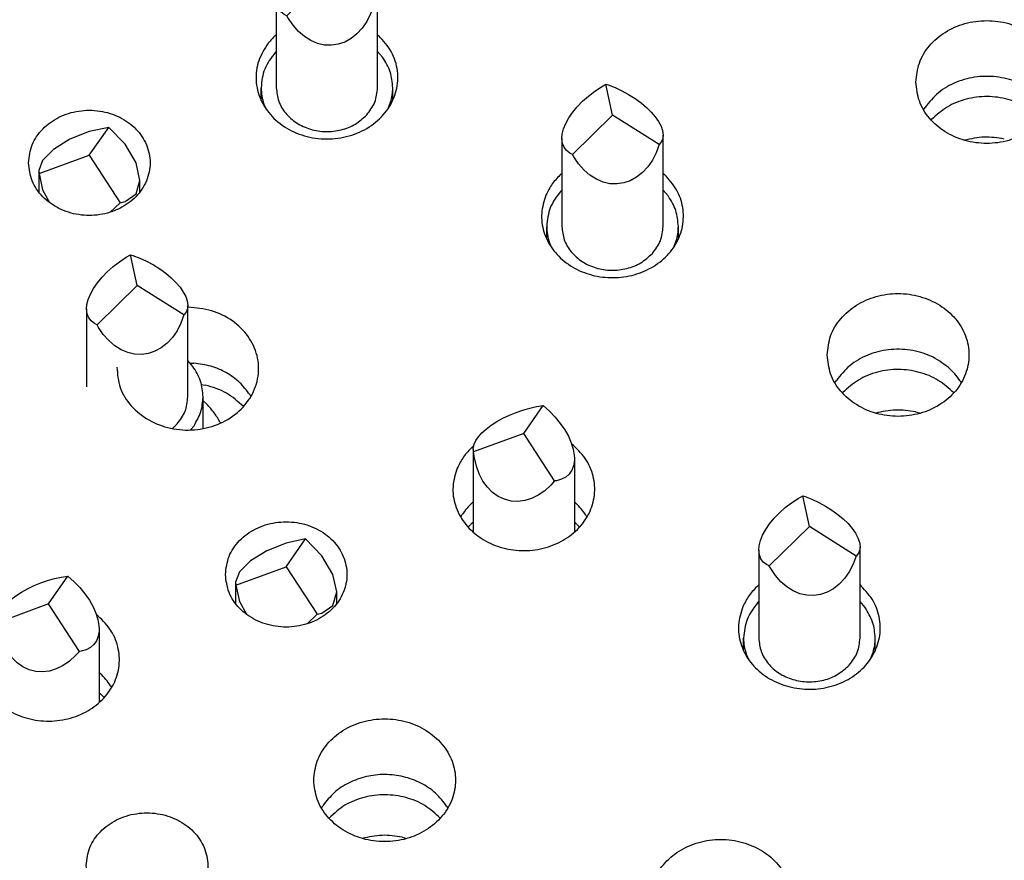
# Model space of a CAD drawing. Header units: inches. Extents: x -129 to 664, y -381 to 179.
# Tile 34 of 109: x -5.15 to 4.57, y -331.84 to -323.54. Entities that reach past the tile are written whole.
import ezdxf

# ---------------------------------------------------------------- set-up
doc = ezdxf.new("R2010")
doc.units = ezdxf.units.IN
doc.layers.add('1', color=7, linetype='Continuous')
doc.dimstyles.get("Standard").update_dxf_attribs({"dimtxt": 0.18, "dimasz": 0.18, "dimexe": 0.18, "dimexo": 0.0625, "dimgap": 0.09, "dimtad": 0, "dimtih": 1, "dimtoh": 1, "dimdec": 4, "dimzin": 0, "dimdsep": 46, "dimtxsty": 'Standard', "dimcen": 0.09, "dimadec": 0, "dimazin": 0, "dimtfac": 1, "dimtdec": 4, "dimtofl": 0, "dimtmove": 0, "dimatfit": 3, "dimfxl": 1, "dimtolj": 1, "dimtzin": 0, "dimarcsym": 0})

# ---------------------------------------------------------------- blocks, each defined once
blk = doc.blocks.new('gnd_pogo_bot_1400-1715_2_31__198', base_point=(-4.9656, -325.445))
at = {"color": 7, "linetype": 'Continuous'}
for p, q in [((-4.4656, -324.8822), (-4.2743, -324.6072)), ((-4.2743, -324.6072), (-4.4656, -324.6476)), ((-4.1121, -324.7744), (-4.2743, -324.6072)), ((-4.657, -324.7237), (-4.8192, -324.8239)), ((-4.4656, -324.6476), (-4.657, -324.7237)), ((-4.8192, -324.8239), (-4.9276, -324.933)), ((-4.0037, -324.958), (-4.1121, -324.7744)), ((-4.9614, -325.0637), (-4.4656, -324.8822)), ((-4.4656, -324.8822), (-4.1613, -325.3508)), ((-4.9276, -324.933), (-4.9656, -325.0344)), ((-3.9656, -325.1301), (-4.0037, -324.958)), ((-4.9656, -325.0344), (-4.9656, -325.2437)), ((-4.9656, -325.0344), (-4.9614, -325.0637)), ((-4.9614, -325.0637), (-4.9276, -325.2247)), ((-4.0037, -325.2644), (-3.9656, -325.1301)), ((-3.9656, -325.2437), (-3.9656, -325.1301)), ((-4.9276, -325.2247), (-4.8577, -325.3503)), ((-4.1121, -325.3406), (-4.0037, -325.2644)), ((-4.2597, -325.445), (-4.1613, -325.3508)), ((-4.1613, -325.3508), (-4.1121, -325.3406))]:
    blk.add_line(p, q, dxfattribs=at)
blk = doc.blocks.new('gnd_pogo_bot_1400-1715_2_23__205', base_point=(-3.0216, -329.5096))
at = {"color": 7, "linetype": 'Continuous'}
for p, q in [((-2.5216, -328.7121), (-2.713, -328.7882)), ((-2.5216, -328.9468), (-2.3303, -328.6717)), ((-2.3303, -328.6717), (-2.5216, -328.7121)), ((-2.1681, -328.8389), (-2.3303, -328.6717)), ((-2.713, -328.7882), (-2.8752, -328.8884)), ((-2.8752, -328.8884), (-2.9836, -328.9975)), ((-2.0597, -329.0225), (-2.1681, -328.8389)), ((-2.9836, -328.9975), (-3.0216, -329.0989)), ((-3.0173, -329.1283), (-2.5216, -328.9468)), ((-2.5216, -328.9468), (-2.2172, -329.4153)), ((-3.0216, -329.0989), (-3.0216, -329.3082)), ((-3.0216, -329.0989), (-3.0173, -329.1283)), ((-2.0216, -329.1946), (-2.0597, -329.0225)), ((-3.0173, -329.1283), (-2.9836, -329.2892)), ((-2.0597, -329.329), (-2.0216, -329.1946)), ((-2.0216, -329.3083), (-2.0216, -329.1946)), ((-2.9836, -329.2892), (-2.9136, -329.4148)), ((-2.1681, -329.4051), (-2.0597, -329.329)), ((-2.3156, -329.5096), (-2.2172, -329.4153)), ((-2.2172, -329.4153), (-2.1681, -329.4051))]:
    blk.add_line(p, q, dxfattribs=at)
blk = doc.blocks.new('ground_pin_set_2__224', base_point=(-64.8566, -337.4344))
for name, p in [('gnd_pogo_bot_1400-1715_2_31__198', (-4.9656, -325.445)), ('gnd_pogo_bot_1400-1715_2_23__205', (-3.0216, -329.5096))]:
    blk.add_blockref(name, p)
blk = doc.blocks.new('insulator_top2_E7018-25457__230', base_point=(-87.5092, -353.6628))
at = {"color": 7, "linetype": 'Continuous'}
for p, q in [((-2.6264, -323.6978), (-2.619, -323.6916)), ((-1.619, -323.6918), (-1.6067, -323.7023)), ((3.7729, -324.4346), (3.7871, -324.4106)), ((0.1934, -325.0673), (0.2008, -325.061)), ((1.2008, -325.0612), (1.2131, -325.0718)), ((-3.4925, -326.3834), (-3.4901, -326.3833)), ((-3.4715, -326.934), (-3.433, -326.9355)), ((2.8972, -327.1297), (2.9114, -327.1057)), ((4.1332, -327.1111), (4.144, -327.1298)), ((-2.881, -327.2462), (-2.8702, -327.265)), ((-0.6824, -327.7624), (-0.67, -327.752)), ((-0.6824, -328.3124), (-0.675, -328.3058)), ((0.325, -328.3058), (0.3374, -328.3169)), ((-0.7984, -328.4553), (-0.7841, -328.4313)), ((0.4377, -328.4367), (0.4485, -328.4554)), ((2.1374, -329.1318), (2.1448, -329.1256)), ((3.1448, -329.1257), (3.1571, -329.1363)), ((-4.3683, -329.9894), (-4.3559, -330.0005)), ((-4.2556, -330.1203), (-4.2448, -330.139)), ((-2.173, -331.3294), (-2.1588, -331.3054)), ((-0.9369, -331.3108), (-0.9261, -331.3295))]:
    blk.add_line(p, q, dxfattribs=at)
for points, knots in [([(3.6963, -324.1592), (3.7032, -324.223), (3.7171, -324.3525), (3.8245, -324.525), (3.9815, -324.66), (4.179, -324.7459), (4.3963, -324.7753), (4.6137, -324.7459), (4.8108, -324.66), (4.9691, -324.525), (5.0722, -324.3525), (5.1082, -324.1592), (5.0722, -323.9659), (4.9691, -323.7934), (4.8108, -323.6584), (4.6137, -323.5725), (4.3963, -323.5431), (4.179, -323.5725), (3.9815, -323.6584), (3.8245, -323.7934), (3.7171, -323.9659), (3.7032, -324.0954), (3.6963, -324.1592)], [0, 0, 0, 0, 0.190439, 0.386512, 0.591376, 0.804667, 1.023004, 1.241341, 1.454632, 1.659496, 1.855569, 2.046008, 2.236447, 2.43252, 2.637384, 2.850675, 3.069012, 3.287349, 3.50064, 3.705504, 3.901578, 4.092016, 4.092016, 4.092016, 4.092016]), ([(-2.698, -323.7748), (-2.7342, -323.8313), (-2.8057, -323.9428), (-2.83, -324.1438), (-2.7831, -324.3387), (-2.6668, -324.5095), (-2.4962, -324.6384), (-2.2889, -324.7141), (-2.0653, -324.7302), (-1.8468, -324.6851), (-1.6546, -324.5829), (-1.508, -324.4324), (-1.423, -324.2472), (-1.4114, -324.048), (-1.4713, -323.8533), (-1.561, -323.7533), (-1.6067, -323.7023)], [0, 0, 0, 0, 0.199183, 0.393118, 0.587951, 0.789402, 1.000204, 1.219278, 1.442522, 1.664419, 1.879903, 2.086146, 2.283872, 2.477463, 2.673229, 2.876454, 2.876454, 2.876454, 2.876454]), ([(-2.6264, -323.6978), (-2.6392, -323.71), (-2.6647, -323.7342), (-2.687, -323.7613), (-2.698, -323.7748)], [0, 0, 0, 0, 0.0529096, 0.105202, 0.105202, 0.105202, 0.105202]), ([(4.8913, -324.2806), (4.8356, -324.2405), (4.7224, -324.159), (4.5159, -324.1031), (4.3016, -324.0987), (4.096, -324.152), (3.9131, -324.2536), (3.8285, -324.359), (3.7871, -324.4106)], [0, 0, 0, 0, 0.204407, 0.415614, 0.629558, 0.841335, 1.046703, 1.243499, 1.243499, 1.243499, 1.243499]), ([(-5.0656, -324.9572), (-5.0583, -325.018), (-5.0434, -325.1419), (-4.9302, -325.3017), (-4.7683, -325.4182), (-4.5703, -325.4795), (-4.361, -325.4795), (-4.1633, -325.4182), (-4.0001, -325.3017), (-3.8914, -325.1419), (-3.853, -324.9572), (-3.8914, -324.7726), (-4.0001, -324.6128), (-4.1633, -324.4963), (-4.361, -324.435), (-4.5703, -324.435), (-4.7683, -324.4963), (-4.9302, -324.6128), (-5.0434, -324.7726), (-5.0583, -324.8964), (-5.0656, -324.9572)], [0, 0, 0, 0, 0.181365, 0.369194, 0.566516, 0.771824, 0.980202, 1.18551, 1.382833, 1.570662, 1.752027, 1.933392, 2.121221, 2.318543, 2.523851, 2.732229, 2.937537, 3.134859, 3.322688, 3.504053, 3.504053, 3.504053, 3.504053]), ([(0.0437, -325.2759), (0.0251, -325.3351), (-0.0119, -325.4532), (0.014, -325.6423), (0.0997, -325.8137), (0.2408, -325.9541), (0.4221, -326.051), (0.6277, -326.097), (0.8396, -326.0884), (1.0395, -326.0259), (1.2099, -325.9144), (1.3351, -325.7629), (1.4026, -325.584), (1.4038, -325.3959), (1.3419, -325.214), (1.2565, -325.1197), (1.2131, -325.0718)], [0, 0, 0, 0, 0.184237, 0.367591, 0.555318, 0.750852, 0.954639, 1.16429, 1.37558, 1.583791, 1.785137, 1.978035, 2.163905, 2.34694, 2.532535, 2.724998, 2.724998, 2.724998, 2.724998]), ([(0.1934, -325.0673), (0.1624, -325.0985), (0.1012, -325.16), (0.0627, -325.2376), (0.0437, -325.2759)], [0, 0, 0, 0, 0.1309209, 0.2582693, 0.2582693, 0.2582693, 0.2582693]), ([(2.8206, -326.8543), (2.8274, -326.9181), (2.8414, -327.0476), (2.9487, -327.2201), (3.1058, -327.3551), (3.3033, -327.441), (3.5205, -327.4704), (3.7379, -327.441), (3.9351, -327.3551), (4.0933, -327.2201), (4.1965, -327.0476), (4.2324, -326.8543), (4.1965, -326.661), (4.0933, -326.4885), (3.9351, -326.3535), (3.7379, -326.2676), (3.5205, -326.2382), (3.3033, -326.2676), (3.1058, -326.3535), (2.9487, -326.4885), (2.8414, -326.661), (2.8274, -326.7905), (2.8206, -326.8543)], [0, 0, 0, 0, 0.190439, 0.386512, 0.591376, 0.804667, 1.023004, 1.241341, 1.454632, 1.659496, 1.855569, 2.046008, 2.236447, 2.43252, 2.637384, 2.850675, 3.069012, 3.287349, 3.50064, 3.705504, 3.901578, 4.092016, 4.092016, 4.092016, 4.092016]), ([(-4.1934, -326.974), (-4.1874, -327.0429), (-4.1754, -327.1827), (-4.0567, -327.3678), (-3.8819, -327.5079), (-3.6636, -327.5894), (-3.4277, -327.6045), (-3.1986, -327.5519), (-3.0012, -327.4365), (-2.8573, -327.2693), (-2.7856, -327.0678), (-2.7967, -326.8562), (-2.8888, -326.6613), (-3.0487, -326.5073), (-3.2568, -326.4039), (-3.4116, -326.3902), (-3.4901, -326.3833)], [0, 0, 0, 0, 0.204656, 0.415784, 0.637161, 0.867882, 1.103231, 1.336747, 1.562649, 1.778138, 1.984927, 2.188955, 2.397598, 2.615857, 2.844191, 3.07882, 3.07882, 3.07882, 3.07882]), ([(4.0155, -326.9756), (3.9599, -326.9356), (3.8466, -326.8541), (3.6402, -326.7981), (3.4258, -326.7938), (3.2202, -326.8471), (3.0374, -326.9487), (2.9528, -327.0541), (2.9114, -327.1057)], [0, 0, 0, 0, 0.204407, 0.415614, 0.629558, 0.841334, 1.046702, 1.243498, 1.243498, 1.243498, 1.243498]), ([(-2.881, -327.2462), (-2.9125, -327.2044), (-2.9766, -327.1192), (-3.1111, -327.0256), (-3.2649, -326.9585), (-3.3766, -326.9432), (-3.433, -326.9355)], [0, 0, 0, 0, 0.1562997, 0.3181495, 0.484922, 0.6549299, 0.6549299, 0.6549299, 0.6549299]), ([(4.1332, -327.1111), (4.1162, -327.0866), (4.0819, -327.0372), (4.0378, -326.9963), (4.0155, -326.9756)], [0, 0, 0, 0, 0.0890413, 0.1798791, 0.1798791, 0.1798791, 0.1798791]), ([(-0.8321, -327.971), (-0.8509, -328.0314), (-0.8884, -328.1519), (-0.8599, -328.3446), (-0.7695, -328.5182), (-0.6224, -328.6587), (-0.4347, -328.7532), (-0.2235, -328.7943), (-0.0081, -328.7785), (0.1924, -328.7072), (0.3597, -328.5862), (0.4774, -328.4255), (0.5333, -328.2395), (0.5194, -328.048), (0.4407, -327.8672), (0.3454, -327.7777), (0.2968, -327.7321)], [0, 0, 0, 0, 0.187717, 0.374627, 0.56626, 0.766112, 0.974436, 1.188488, 1.403673, 1.615046, 1.818861, 2.013929, 2.202346, 2.388979, 2.579484, 2.77783, 2.77783, 2.77783, 2.77783]), ([(-0.6824, -327.7624), (-0.7134, -327.7935), (-0.7745, -327.8551), (-0.8131, -327.9327), (-0.8321, -327.971)], [0, 0, 0, 0, 0.1309203, 0.2582682, 0.2582682, 0.2582682, 0.2582682]), ([(-0.6824, -328.3124), (-0.7014, -328.3307), (-0.7391, -328.3672), (-0.7692, -328.4101), (-0.7841, -328.4313)], [0, 0, 0, 0, 0.0791033, 0.1568417, 0.1568417, 0.1568417, 0.1568417]), ([(0.4377, -328.4367), (0.423, -328.4153), (0.3934, -328.3722), (0.3561, -328.3354), (0.3374, -328.3169)], [0, 0, 0, 0, 0.0776281, 0.1566143, 0.1566143, 0.1566143, 0.1566143]), ([(-3.1216, -329.0217), (-3.1143, -329.0826), (-3.0994, -329.2064), (-2.9862, -329.3662), (-2.8242, -329.4827), (-2.6262, -329.544), (-2.4169, -329.544), (-2.2193, -329.4827), (-2.0561, -329.3662), (-1.9474, -329.2064), (-1.909, -329.0217), (-1.9474, -328.8371), (-2.0561, -328.6773), (-2.2193, -328.5608), (-2.4169, -328.4995), (-2.6262, -328.4995), (-2.8242, -328.5608), (-2.9862, -328.6773), (-3.0994, -328.8371), (-3.1143, -328.9609), (-3.1216, -329.0217)], [0, 0, 0, 0, 0.181365, 0.369194, 0.566516, 0.771824, 0.980202, 1.18551, 1.382833, 1.570662, 1.752027, 1.933392, 2.121221, 2.318543, 2.523851, 2.732229, 2.937537, 3.134859, 3.322688, 3.504053, 3.504053, 3.504053, 3.504053]), ([(1.9877, -329.3404), (1.9692, -329.3996), (1.9321, -329.5178), (1.9581, -329.7068), (2.0437, -329.8783), (2.1848, -330.0186), (2.3661, -330.1156), (2.5718, -330.1616), (2.7837, -330.153), (2.9836, -330.0904), (3.1539, -329.9789), (3.2791, -329.8274), (3.3466, -329.6486), (3.3479, -329.4605), (3.2859, -329.2785), (3.2006, -329.1843), (3.1571, -329.1363)], [0, 0, 0, 0, 0.184237, 0.367591, 0.555318, 0.750852, 0.954639, 1.16429, 1.375579, 1.583791, 1.785136, 1.978035, 2.163904, 2.346939, 2.532534, 2.724998, 2.724998, 2.724998, 2.724998]), ([(2.1374, -329.1318), (2.1064, -329.163), (2.0453, -329.2245), (2.0067, -329.3021), (1.9877, -329.3404)], [0, 0, 0, 0, 0.1309214, 0.2582703, 0.2582703, 0.2582703, 0.2582703]), ([(-5.5254, -329.6546), (-5.5442, -329.715), (-5.5817, -329.8355), (-5.5532, -330.0282), (-5.4628, -330.2018), (-5.3157, -330.3423), (-5.128, -330.4368), (-4.9169, -330.4779), (-4.7014, -330.4621), (-4.5009, -330.3908), (-4.3337, -330.2698), (-4.2159, -330.1091), (-4.16, -329.9231), (-4.1739, -329.7315), (-4.2526, -329.5508), (-4.3479, -329.4613), (-4.3965, -329.4157)], [0, 0, 0, 0, 0.187718, 0.374627, 0.56626, 0.766113, 0.974437, 1.188489, 1.403674, 1.615047, 1.818863, 2.013931, 2.202348, 2.388981, 2.579486, 2.777832, 2.777832, 2.777832, 2.777832]), ([(-4.2556, -330.1203), (-4.2703, -330.0989), (-4.2999, -330.0558), (-4.3372, -330.019), (-4.3559, -330.0005)], [0, 0, 0, 0, 0.077627, 0.1566121, 0.1566121, 0.1566121, 0.1566121]), ([(-2.2496, -331.054), (-2.2427, -331.1178), (-2.2288, -331.2473), (-2.1214, -331.4198), (-1.9644, -331.5548), (-1.7669, -331.6407), (-1.5496, -331.6701), (-1.3322, -331.6407), (-1.1351, -331.5548), (-0.9768, -331.4198), (-0.8737, -331.2473), (-0.8377, -331.054), (-0.8737, -330.8607), (-0.9768, -330.6882), (-1.1351, -330.5532), (-1.3322, -330.4673), (-1.5496, -330.4379), (-1.7669, -330.4673), (-1.9644, -330.5532), (-2.1214, -330.6882), (-2.2288, -330.8607), (-2.2427, -330.9902), (-2.2496, -331.054)], [0, 0, 0, 0, 0.190439, 0.386512, 0.591376, 0.804667, 1.023004, 1.241341, 1.454632, 1.659496, 1.855569, 2.046008, 2.236447, 2.43252, 2.637384, 2.850675, 3.069012, 3.287349, 3.50064, 3.705504, 3.901578, 4.092016, 4.092016, 4.092016, 4.092016]), ([(-0.9369, -331.3108), (-0.9714, -331.2656), (-1.0418, -331.1735), (-1.1913, -331.0756), (-1.3619, -331.0125), (-1.546, -330.9908), (-1.7303, -331.0109), (-1.9017, -331.0725), (-2.0523, -331.1691), (-2.1237, -331.2605), (-2.1588, -331.3054)], [0, 0, 0, 0, 0.169498, 0.345491, 0.526995, 0.711654, 0.896376, 1.078052, 1.254285, 1.42403, 1.42403, 1.42403, 1.42403]), ([(-4.4962, -331.8958), (-4.4889, -331.9566), (-4.474, -332.0804), (-4.3608, -332.2402), (-4.1989, -332.3568), (-4.0009, -332.4181), (-3.7916, -332.4181), (-3.5939, -332.3568), (-3.4307, -332.2402), (-3.322, -332.0804), (-3.2836, -331.8958), (-3.322, -331.7112), (-3.4307, -331.5514), (-3.5939, -331.4348), (-3.7916, -331.3736), (-4.0009, -331.3736), (-4.1989, -331.4348), (-4.3608, -331.5514), (-4.474, -331.7112), (-4.4889, -331.835), (-4.4962, -331.8958)], [0, 0, 0, 0, 0.181365, 0.369194, 0.566516, 0.771824, 0.980202, 1.18551, 1.382833, 1.570662, 1.752027, 1.933392, 2.121221, 2.318543, 2.523851, 2.732229, 2.937537, 3.134859, 3.322688, 3.504053, 3.504053, 3.504053, 3.504053]), ([(1.0691, -332.2445), (1.0759, -332.3083), (1.0899, -332.4378), (1.1972, -332.6103), (1.3543, -332.7453), (1.5518, -332.8312), (1.7691, -332.8606), (1.9864, -332.8312), (2.1836, -332.7453), (2.3418, -332.6103), (2.445, -332.4378), (2.4809, -332.2445), (2.445, -332.0512), (2.3418, -331.8787), (2.1836, -331.7437), (1.9864, -331.6578), (1.7691, -331.6284), (1.5518, -331.6578), (1.3543, -331.7437), (1.1972, -331.8787), (1.0899, -332.0512), (1.0759, -332.1807), (1.0691, -332.2445)], [0, 0, 0, 0, 0.190439, 0.386512, 0.591376, 0.804667, 1.023004, 1.241341, 1.454632, 1.659496, 1.855569, 2.046008, 2.236447, 2.43252, 2.637384, 2.850675, 3.069012, 3.287349, 3.50064, 3.705504, 3.901578, 4.092016, 4.092016, 4.092016, 4.092016])]:
    blk.add_open_spline(points, degree=3, knots=knots, dxfattribs=at)
blk = doc.blocks.new('sig_pogo_1400-2142_13_11__257', base_point=(-2.769, -324.6563))
at = {"color": 7, "linetype": 'Continuous'}
for p, q in [((-2.2944, -322.8806), (-2.2291, -322.8372)), ((-2.2291, -322.8372), (-2.1843, -322.8111)), ((-2.119, -323.1154), (-2.1843, -322.8111)), ((-2.1843, -322.8111), (-2.1616, -322.8187)), ((-2.1616, -322.8187), (-2.0934, -322.8451)), ((-2.0934, -322.8451), (-2.0256, -322.8766)), ((-2.0256, -322.8766), (-1.9596, -322.9125)), ((-2.4143, -322.9796), (-2.3566, -322.9284)), ((-2.3566, -322.9284), (-2.2944, -322.8806)), ((-1.9596, -322.9125), (-1.8966, -322.9522)), ((-1.8966, -322.9522), (-1.8377, -322.9949)), ((-2.5122, -323.0887), (-2.4665, -323.0334)), ((-2.4665, -323.0334), (-2.4143, -322.9796)), ((-1.8377, -322.9949), (-1.784, -323.0398)), ((-1.784, -323.0398), (-1.7366, -323.0862)), ((-2.5809, -323.1997), (-2.5506, -323.1445)), ((-2.5506, -323.1445), (-2.5122, -323.0887)), ((-2.5157, -323.504), (-2.119, -323.1154)), ((-1.657, -323.4061), (-2.119, -323.1154)), ((-1.7366, -323.0862), (-1.6963, -323.1331)), ((-1.6963, -323.1331), (-1.6639, -323.1797)), ((-2.6154, -323.3045), (-2.6027, -323.2534)), ((-2.6027, -323.2534), (-2.5809, -323.1997)), ((-1.6639, -323.1797), (-1.6399, -323.2251)), ((-1.6399, -323.2251), (-1.6249, -323.2685)), ((-1.6249, -323.2685), (-1.619, -323.3136)), ((-2.619, -323.3462), (-2.6154, -323.3045)), ((-2.619, -323.3462), (-2.619, -324.2154)), ((-2.6131, -323.3953), (-2.619, -323.3462)), ((-1.6226, -323.3458), (-1.6353, -323.3784)), ((-1.619, -323.3136), (-1.6226, -323.3458)), ((-1.619, -324.2154), (-1.619, -323.3136)), ((-2.5981, -323.4333), (-2.6131, -323.3953)), ((-2.5741, -323.4653), (-2.5981, -323.4333)), ((-1.657, -323.4061), (-1.6874, -323.4874)), ((-1.6353, -323.3784), (-1.657, -323.4061)), ((-2.5417, -323.4909), (-2.5741, -323.4653)), ((-2.5157, -323.504), (-2.5417, -323.4909)), ((-2.5014, -323.5291), (-2.5157, -323.504)), ((-2.454, -323.599), (-2.5014, -323.5291)), ((-1.6874, -323.4874), (-1.7258, -323.5617)), ((-2.4003, -323.66), (-2.454, -323.599)), ((-1.7715, -323.6277), (-1.8237, -323.6842)), ((-1.7258, -323.5617), (-1.7715, -323.6277)), ((-2.3414, -323.7107), (-2.4003, -323.66)), ((-2.2784, -323.7504), (-2.3414, -323.7107)), ((-2.2123, -323.7782), (-2.2784, -323.7504)), ((-1.8814, -323.73), (-1.9435, -323.7645)), ((-1.8237, -323.6842), (-1.8814, -323.73)), ((-2.1446, -323.7937), (-2.2123, -323.7782)), ((-2.0764, -323.7966), (-2.1446, -323.7937)), ((-2.0089, -323.7868), (-2.0764, -323.7966)), ((-1.9435, -323.7645), (-2.0089, -323.7868)), ((-2.619, -323.857), (-2.6301, -323.8677)), ((-1.5695, -323.9148), (-1.619, -323.8562)), ((-2.769, -324.3403), (-2.769, -324.2154)), ((-1.469, -324.3397), (-1.469, -324.2154)), ((-2.7418, -324.3765), (-2.7214, -324.4237)), ((-1.5141, -324.4196), (-1.4902, -324.358))]:
    blk.add_line(p, q, dxfattribs=at)
for points, knots in [([(-2.6301, -323.8677), (-2.6701, -323.9201), (-2.7489, -324.0231), (-2.7624, -324.152), (-2.769, -324.2154)], [0, 0, 0, 0, 0.1935533, 0.3809587, 0.3809587, 0.3809587, 0.3809587]), ([(-1.469, -324.2154), (-1.4736, -324.162), (-1.483, -324.0537), (-1.5404, -323.9615), (-1.5695, -323.9148)], [0, 0, 0, 0, 0.1585786, 0.3210092, 0.3210092, 0.3210092, 0.3210092]), ([(-2.769, -324.2154), (-2.7678, -324.2428), (-2.7655, -324.2976), (-2.7497, -324.3502), (-2.7418, -324.3765)], [0, 0, 0, 0, 0.0816951, 0.1639508, 0.1639508, 0.1639508, 0.1639508]), ([(-2.619, -324.2154), (-2.6142, -324.2603), (-2.6046, -324.3514), (-2.5301, -324.4732), (-2.4209, -324.5693), (-2.2832, -324.6317), (-2.1307, -324.6553), (-1.9778, -324.6374), (-1.835, -324.5826), (-1.7617, -324.5157), (-1.7258, -324.4829)], [0, 0, 0, 0, 0.133995, 0.271849, 0.415769, 0.565595, 0.719103, 0.872888, 1.023457, 1.168341, 1.168341, 1.168341, 1.168341]), ([(-1.7258, -324.4829), (-1.695, -324.4426), (-1.6345, -324.3634), (-1.6241, -324.2642), (-1.619, -324.2154)], [0, 0, 0, 0, 0.1488873, 0.2930454, 0.2930454, 0.2930454, 0.2930454]), ([(-1.4902, -324.358), (-1.484, -324.3346), (-1.4717, -324.2878), (-1.4699, -324.2395), (-1.469, -324.2154)], [0, 0, 0, 0, 0.0724706, 0.1445541, 0.1445541, 0.1445541, 0.1445541])]:
    blk.add_open_spline(points, degree=3, knots=knots, dxfattribs=at)
blk = doc.blocks.new('sig_pogo_1400-2142_13_7__261', base_point=(-5.377, -330.2874))
at = {"color": 7, "linetype": 'Continuous'}
for p, q in [((-4.9448, -329.1049), (-4.8768, -329.0815)), ((-4.8768, -329.0815), (-4.8086, -329.0624)), ((-4.8683, -329.3135), (-4.6769, -329.0385)), ((-4.8086, -329.0624), (-4.7416, -329.048)), ((-4.7416, -329.048), (-4.6769, -329.0385)), ((-4.6769, -329.0385), (-4.6158, -329.0931)), ((-4.6158, -329.0931), (-4.5594, -329.1518)), ((-5.1904, -329.2321), (-5.1353, -329.1964)), ((-5.1353, -329.1964), (-5.0753, -329.1629)), ((-5.0753, -329.1629), (-5.0114, -329.1322)), ((-5.0114, -329.1322), (-4.9448, -329.1049)), ((-4.5594, -329.1518), (-4.5087, -329.2135)), ((-5.2816, -329.3073), (-5.2395, -329.2693)), ((-5.2395, -329.2693), (-5.1904, -329.2321)), ((-4.5087, -329.2135), (-4.4648, -329.2771)), ((-4.4648, -329.2771), (-4.4283, -329.3414)), ((-4.8683, -329.3135), (-5.364, -329.4951)), ((-5.3595, -329.4192), (-5.3422, -329.383)), ((-5.3422, -329.383), (-5.3161, -329.3455)), ((-5.3161, -329.3455), (-5.2816, -329.3073)), ((-4.5639, -329.7821), (-4.8683, -329.3135)), ((-4.4283, -329.3414), (-4.4001, -329.4051)), ((-5.3683, -329.4654), (-5.3676, -329.4535)), ((-5.3683, -329.4654), (-5.3683, -330.2874)), ((-5.3664, -329.4852), (-5.3683, -329.4654)), ((-5.3676, -329.4535), (-5.3595, -329.4192)), ((-5.364, -329.4951), (-5.3664, -329.4852)), ((-4.4001, -329.4051), (-4.3805, -329.4672)), ((-4.3805, -329.4672), (-4.3701, -329.5264)), ((-5.356, -329.553), (-5.364, -329.4951)), ((-5.3365, -329.6361), (-5.356, -329.553)), ((-4.3689, -329.5816), (-4.3771, -329.6318)), ((-4.3701, -329.5264), (-4.3683, -329.5609)), ((-4.3683, -329.5609), (-4.3689, -329.5816)), ((-4.3683, -329.5609), (-4.3683, -330.2872)), ((-5.3082, -329.7132), (-5.3365, -329.6361)), ((-4.3943, -329.6761), (-4.4205, -329.7136)), ((-4.3771, -329.6318), (-4.3943, -329.6761)), ((-5.2718, -329.7829), (-5.3082, -329.7132)), ((-5.2278, -329.8438), (-5.2718, -329.7829)), ((-4.5639, -329.7821), (-4.6012, -329.8238)), ((-4.5461, -329.7794), (-4.5639, -329.7821)), ((-4.4971, -329.7658), (-4.5461, -329.7794)), ((-4.4549, -329.7437), (-4.4971, -329.7658)), ((-4.4205, -329.7136), (-4.4549, -329.7437)), ((-5.1771, -329.8948), (-5.2278, -329.8438)), ((-4.6613, -329.8783), (-4.7252, -329.9224)), ((-4.6012, -329.8238), (-4.6613, -329.8783)), ((-5.1207, -329.935), (-5.1771, -329.8948)), ((-5.0596, -329.9636), (-5.1207, -329.935)), ((-4.9949, -329.9801), (-5.0596, -329.9636)), ((-4.8597, -329.9758), (-4.9279, -329.9842)), ((-4.7917, -329.9551), (-4.8597, -329.9758)), ((-4.7252, -329.9224), (-4.7917, -329.9551)), ((-4.9279, -329.9842), (-4.9949, -329.9801)), ((-5.377, -330.2792), (-5.3683, -330.2678)), ((-4.3683, -330.2678), (-4.3595, -330.2792))]:
    blk.add_line(p, q, dxfattribs=at)
blk = doc.blocks.new('sig_pogo_1400-2142_13_6__262', base_point=(-0.6837, -328.6038))
at = {"color": 7, "linetype": 'Continuous'}
for p, q in [((-0.382, -327.4793), (-0.3181, -327.4487)), ((-0.3181, -327.4487), (-0.2515, -327.4213)), ((-0.2515, -327.4213), (-0.1835, -327.3979)), ((-0.1835, -327.3979), (-0.1153, -327.3788)), ((-0.175, -327.63), (0.0164, -327.3549)), ((-0.1153, -327.3788), (-0.0483, -327.3644)), ((-0.0483, -327.3644), (0.0164, -327.3549)), ((0.0164, -327.3549), (0.0775, -327.4095)), ((0.0775, -327.4095), (0.1339, -327.4682)), ((-0.4971, -327.5485), (-0.442, -327.5128)), ((-0.442, -327.5128), (-0.382, -327.4793)), ((0.1339, -327.4682), (0.1846, -327.53)), ((0.1846, -327.53), (0.2285, -327.5935)), ((-0.175, -327.63), (-0.6707, -327.8115)), ((-0.6228, -327.6619), (-0.5883, -327.6237)), ((-0.5883, -327.6237), (-0.5461, -327.5857)), ((-0.5461, -327.5857), (-0.4971, -327.5485)), ((0.1294, -328.0985), (-0.175, -327.63)), ((0.2285, -327.5935), (0.265, -327.6578)), ((-0.6743, -327.7699), (-0.6662, -327.7357)), ((-0.6662, -327.7357), (-0.6489, -327.6994)), ((-0.6489, -327.6994), (-0.6228, -327.6619)), ((0.265, -327.6578), (0.2932, -327.7216)), ((0.2932, -327.7216), (0.3128, -327.7836)), ((-0.675, -327.7818), (-0.6743, -327.7699)), ((-0.675, -327.7818), (-0.675, -328.6038)), ((-0.6731, -327.8016), (-0.675, -327.7818)), ((-0.6707, -327.8115), (-0.6731, -327.8016)), ((-0.6627, -327.8695), (-0.6707, -327.8115)), ((0.3128, -327.7836), (0.3232, -327.8428)), ((-0.6432, -327.9525), (-0.6627, -327.8695)), ((0.3244, -327.898), (0.3163, -327.9482)), ((0.3232, -327.8428), (0.325, -327.8773)), ((0.325, -327.8773), (0.3244, -327.898)), ((0.325, -327.8773), (0.325, -328.6036)), ((-0.6149, -328.0296), (-0.6432, -327.9525)), ((-0.5785, -328.0993), (-0.6149, -328.0296)), ((0.2728, -328.0301), (0.2384, -328.0601)), ((0.299, -327.9925), (0.2728, -328.0301)), ((0.3163, -327.9482), (0.299, -327.9925)), ((-0.5345, -328.1602), (-0.5785, -328.0993)), ((0.1294, -328.0985), (0.0921, -328.1402)), ((0.1472, -328.0959), (0.1294, -328.0985)), ((0.1962, -328.0822), (0.1472, -328.0959)), ((0.2384, -328.0601), (0.1962, -328.0822)), ((-0.4838, -328.2112), (-0.5345, -328.1602)), ((-0.4274, -328.2514), (-0.4838, -328.2112)), ((0.032, -328.1948), (-0.0319, -328.2388)), ((0.0921, -328.1402), (0.032, -328.1948)), ((-0.3663, -328.28), (-0.4274, -328.2514)), ((-0.3016, -328.2965), (-0.3663, -328.28)), ((-0.2346, -328.3006), (-0.3016, -328.2965)), ((-0.1664, -328.2922), (-0.2346, -328.3006)), ((-0.0984, -328.2715), (-0.1664, -328.2922)), ((-0.0319, -328.2388), (-0.0984, -328.2715)), ((-0.6837, -328.5956), (-0.675, -328.5843)), ((0.325, -328.5843), (0.3338, -328.5956))]:
    blk.add_line(p, q, dxfattribs=at)
blk = doc.blocks.new('sig_pogo_1400-2142_13_2__265', base_point=(-4.4925, -327.5951))
at = {"color": 7, "linetype": 'Continuous'}
for p, q in [((-4.168, -325.9336), (-4.1026, -325.8902)), ((-4.1026, -325.8902), (-4.0578, -325.8641)), ((-3.9925, -326.1685), (-4.0578, -325.8641)), ((-4.0578, -325.8641), (-4.0352, -325.8717)), ((-4.0352, -325.8717), (-3.9669, -325.8982)), ((-4.2878, -326.0326), (-4.2301, -325.9814)), ((-4.2301, -325.9814), (-4.168, -325.9336)), ((-3.9669, -325.8982), (-3.8992, -325.9296)), ((-3.8992, -325.9296), (-3.8332, -325.9655)), ((-3.8332, -325.9655), (-3.7701, -326.0052)), ((-4.3857, -326.1417), (-4.34, -326.0864)), ((-4.34, -326.0864), (-4.2878, -326.0326)), ((-3.7701, -326.0052), (-3.7112, -326.0479)), ((-3.7112, -326.0479), (-3.6575, -326.0929)), ((-4.4241, -326.1975), (-4.3857, -326.1417)), ((-4.3892, -326.5571), (-3.9925, -326.1685)), ((-3.5306, -326.4592), (-3.9925, -326.1685)), ((-3.6575, -326.0929), (-3.6101, -326.1392)), ((-3.6101, -326.1392), (-3.5698, -326.1861)), ((-4.4762, -326.3064), (-4.4545, -326.2527)), ((-4.4545, -326.2527), (-4.4241, -326.1975)), ((-3.5698, -326.1861), (-3.5374, -326.2327)), ((-3.5374, -326.2327), (-3.5134, -326.2781)), ((-3.5134, -326.2781), (-3.4984, -326.3215)), ((-4.4925, -326.3992), (-4.489, -326.3575)), ((-4.489, -326.3575), (-4.4762, -326.3064)), ((-3.4984, -326.3215), (-3.4925, -326.3666)), ((-3.4925, -326.3666), (-3.4961, -326.3989)), ((-3.4925, -327.2685), (-3.4925, -326.3666)), ((-4.4925, -326.3992), (-4.4925, -327.1685)), ((-4.4866, -326.4483), (-4.4925, -326.3992)), ((-4.4716, -326.4863), (-4.4866, -326.4483)), ((-3.5306, -326.4592), (-3.5609, -326.5404)), ((-3.5088, -326.4315), (-3.5306, -326.4592)), ((-3.4961, -326.3989), (-3.5088, -326.4315)), ((-4.4477, -326.5184), (-4.4716, -326.4863)), ((-4.4152, -326.5439), (-4.4477, -326.5184)), ((-4.3892, -326.5571), (-4.4152, -326.5439)), ((-4.3749, -326.5821), (-4.3892, -326.5571)), ((-3.5609, -326.5404), (-3.5993, -326.6147)), ((-4.3275, -326.6521), (-4.3749, -326.5821)), ((-4.2738, -326.713), (-4.3275, -326.6521)), ((-3.5993, -326.6147), (-3.6451, -326.6807)), ((-4.2149, -326.7637), (-4.2738, -326.713)), ((-4.1519, -326.8034), (-4.2149, -326.7637)), ((-3.6972, -326.7372), (-3.7549, -326.7831)), ((-3.6451, -326.6807), (-3.6972, -326.7372)), ((-4.0859, -326.8313), (-4.1519, -326.8034)), ((-4.0181, -326.8468), (-4.0859, -326.8313)), ((-3.9499, -326.8496), (-4.0181, -326.8468)), ((-3.8825, -326.8398), (-3.9499, -326.8496)), ((-3.8171, -326.8175), (-3.8825, -326.8398)), ((-3.7549, -326.7831), (-3.8171, -326.8175)), ((-3.443, -326.9678), (-3.4925, -326.9092)), ((-3.3425, -327.581), (-3.3425, -327.2685)), ((-3.3042, -327.3413), (-3.3425, -327.3062)), ((-3.1705, -327.5267), (-3.1733, -327.5208)), ((-3.6465, -327.5808), (-3.6451, -327.5798)), ((-3.4648, -327.5951), (-3.4315, -327.5527))]:
    blk.add_line(p, q, dxfattribs=at)
for points, knots in [([(-3.3425, -327.2685), (-3.3472, -327.215), (-3.3565, -327.1068), (-3.4139, -327.0145), (-3.443, -326.9678)], [0, 0, 0, 0, 0.1585786, 0.3210092, 0.3210092, 0.3210092, 0.3210092]), ([(-3.5993, -327.5359), (-3.5686, -327.4957), (-3.508, -327.4164), (-3.4976, -327.3172), (-3.4925, -327.2685)], [0, 0, 0, 0, 0.1488871, 0.293045, 0.293045, 0.293045, 0.293045]), ([(-3.4315, -327.5527), (-3.4057, -327.5081), (-3.3548, -327.42), (-3.3466, -327.3186), (-3.3425, -327.2685)], [0, 0, 0, 0, 0.1521943, 0.3011633, 0.3011633, 0.3011633, 0.3011633]), ([(-3.1733, -327.5208), (-3.1917, -327.4888), (-3.2288, -327.4242), (-3.2789, -327.3691), (-3.3042, -327.3413)], [0, 0, 0, 0, 0.1103096, 0.222702, 0.222702, 0.222702, 0.222702]), ([(-3.6451, -327.5798), (-3.637, -327.5729), (-3.621, -327.559), (-3.6065, -327.5436), (-3.5993, -327.5359)], [0, 0, 0, 0, 0.03185829, 0.06340459, 0.06340459, 0.06340459, 0.06340459])]:
    blk.add_open_spline(points, degree=3, knots=knots, dxfattribs=at)
blk = doc.blocks.new('sig_pogo_1400-2142_14__267', base_point=(1.9948, -330.0902))
at = {"color": 7, "linetype": 'Continuous'}
for p, q in [((2.4072, -328.3623), (2.4694, -328.3146)), ((2.4694, -328.3146), (2.5347, -328.2712)), ((2.5347, -328.2712), (2.5796, -328.2451)), ((2.6448, -328.5494), (2.5796, -328.2451)), ((2.5796, -328.2451), (2.6022, -328.2527)), ((2.6022, -328.2527), (2.6704, -328.2791)), ((2.6704, -328.2791), (2.7382, -328.3105)), ((2.7382, -328.3105), (2.8042, -328.3464)), ((2.2974, -328.4673), (2.3495, -328.4136)), ((2.3495, -328.4136), (2.4072, -328.3623)), ((2.8042, -328.3464), (2.8672, -328.3861)), ((2.8672, -328.3861), (2.9261, -328.4288)), ((2.2516, -328.5226), (2.2974, -328.4673)), ((2.9261, -328.4288), (2.9798, -328.4738)), ((2.9798, -328.4738), (3.0272, -328.5202)), ((2.1829, -328.6337), (2.2132, -328.5784)), ((2.2132, -328.5784), (2.2516, -328.5226)), ((2.2481, -328.938), (2.6448, -328.5494)), ((3.1068, -328.8401), (2.6448, -328.5494)), ((3.0272, -328.5202), (3.0675, -328.5671)), ((3.0675, -328.5671), (3.1, -328.6137)), ((3.1, -328.6137), (3.1239, -328.6591)), ((2.1484, -328.7385), (2.1611, -328.6874)), ((2.1611, -328.6874), (2.1829, -328.6337)), ((3.1239, -328.6591), (3.1389, -328.7024)), ((3.1389, -328.7024), (3.1448, -328.7475)), ((2.1448, -328.7801), (2.1484, -328.7385)), ((2.1448, -328.7801), (2.1448, -329.6494)), ((2.1507, -328.8293), (2.1448, -328.7801)), ((3.1413, -328.7798), (3.1285, -328.8124)), ((3.1448, -328.7475), (3.1413, -328.7798)), ((3.1448, -329.6494), (3.1448, -328.7475)), ((2.1657, -328.8672), (2.1507, -328.8293)), ((2.1897, -328.8993), (2.1657, -328.8672)), ((2.2221, -328.9248), (2.1897, -328.8993)), ((3.1068, -328.8401), (3.0764, -328.9213)), ((3.1285, -328.8124), (3.1068, -328.8401)), ((2.2481, -328.938), (2.2221, -328.9248)), ((2.2624, -328.9631), (2.2481, -328.938)), ((2.3098, -329.033), (2.2624, -328.9631)), ((3.038, -328.9957), (2.9923, -329.0617)), ((3.0764, -328.9213), (3.038, -328.9957)), ((2.3635, -329.0939), (2.3098, -329.033)), ((2.4224, -329.1447), (2.3635, -329.0939)), ((2.9923, -329.0617), (2.9401, -329.1181)), ((2.4854, -329.1844), (2.4224, -329.1447)), ((2.5515, -329.2122), (2.4854, -329.1844)), ((2.8203, -329.1984), (2.7549, -329.2207)), ((2.8824, -329.164), (2.8203, -329.1984)), ((2.9401, -329.1181), (2.8824, -329.164)), ((2.1448, -329.291), (2.1337, -329.3017)), ((2.6192, -329.2277), (2.5515, -329.2122)), ((2.6875, -329.2306), (2.6192, -329.2277)), ((2.7549, -329.2207), (2.6875, -329.2306)), ((3.1943, -329.3487), (3.1448, -329.2901)), ((1.9948, -329.7742), (1.9948, -329.6494)), ((3.2948, -329.7736), (3.2948, -329.6494)), ((2.022, -329.8105), (2.0424, -329.8576)), ((3.2497, -329.8535), (3.2736, -329.792))]:
    blk.add_line(p, q, dxfattribs=at)
for points, knots in [([(2.1337, -329.3017), (2.0937, -329.354), (2.0149, -329.4571), (2.0015, -329.586), (1.9948, -329.6494)], [0, 0, 0, 0, 0.1935523, 0.3809567, 0.3809567, 0.3809567, 0.3809567]), ([(3.2948, -329.6494), (3.2902, -329.5959), (3.2808, -329.4877), (3.2234, -329.3954), (3.1943, -329.3487)], [0, 0, 0, 0, 0.1585786, 0.3210091, 0.3210091, 0.3210091, 0.3210091]), ([(1.9948, -329.6494), (1.996, -329.6767), (1.9983, -329.7316), (2.0141, -329.7841), (2.022, -329.8105)], [0, 0, 0, 0, 0.0816951, 0.1639508, 0.1639508, 0.1639508, 0.1639508]), ([(2.1448, -329.6494), (2.1496, -329.6943), (2.1592, -329.7853), (2.2337, -329.9071), (2.3429, -330.0033), (2.4806, -330.0656), (2.6331, -330.0893), (2.7861, -330.0714), (2.9288, -330.0166), (3.0021, -329.9497), (3.038, -329.9169)], [0, 0, 0, 0, 0.133995, 0.271849, 0.415769, 0.565595, 0.719103, 0.872888, 1.023457, 1.168341, 1.168341, 1.168341, 1.168341]), ([(3.038, -329.9169), (3.0688, -329.8766), (3.1293, -329.7973), (3.1397, -329.6982), (3.1448, -329.6494)], [0, 0, 0, 0, 0.148887, 0.2930449, 0.2930449, 0.2930449, 0.2930449]), ([(3.2736, -329.792), (3.2798, -329.7686), (3.2921, -329.7218), (3.2939, -329.6735), (3.2948, -329.6494)], [0, 0, 0, 0, 0.0724706, 0.1445541, 0.1445541, 0.1445541, 0.1445541])]:
    blk.add_open_spline(points, degree=3, knots=knots, dxfattribs=at)
blk = doc.blocks.new('sig_pogo_1400-2142_13__268', base_point=(0.0508, -326.0257))
at = {"color": 7, "linetype": 'Continuous'}
for p, q in [((0.5253, -324.25), (0.5907, -324.2066)), ((0.5907, -324.2066), (0.6355, -324.1806)), ((0.7008, -324.4849), (0.6355, -324.1806)), ((0.6355, -324.1806), (0.6582, -324.1882)), ((0.6582, -324.1882), (0.7264, -324.2146)), ((0.7264, -324.2146), (0.7941, -324.246)), ((0.4055, -324.349), (0.4632, -324.2978)), ((0.4632, -324.2978), (0.5253, -324.25)), ((0.7941, -324.246), (0.8602, -324.2819)), ((0.8602, -324.2819), (0.9232, -324.3216)), ((0.9232, -324.3216), (0.9821, -324.3643)), ((0.3076, -324.4581), (0.3533, -324.4028)), ((0.3533, -324.4028), (0.4055, -324.349)), ((0.9821, -324.3643), (1.0358, -324.4093)), ((1.0358, -324.4093), (1.0832, -324.4556)), ((0.2388, -324.5692), (0.2692, -324.5139)), ((0.2692, -324.5139), (0.3076, -324.4581)), ((0.3041, -324.8735), (0.7008, -324.4849)), ((1.1627, -324.7756), (0.7008, -324.4849)), ((1.0832, -324.4556), (1.1235, -324.5026)), ((1.1235, -324.5026), (1.1559, -324.5492)), ((0.2044, -324.674), (0.2171, -324.6229)), ((0.2171, -324.6229), (0.2388, -324.5692)), ((1.1559, -324.5492), (1.1799, -324.5945)), ((1.1799, -324.5945), (1.1949, -324.6379)), ((0.2008, -324.7156), (0.2044, -324.674)), ((0.2008, -324.7156), (0.2008, -325.5849)), ((0.2067, -324.7648), (0.2008, -324.7156)), ((1.1972, -324.7153), (1.1845, -324.7479)), ((1.1949, -324.6379), (1.2008, -324.683)), ((1.2008, -324.683), (1.1972, -324.7153)), ((1.2008, -325.5849), (1.2008, -324.683)), ((0.2217, -324.8027), (0.2067, -324.7648)), ((0.2456, -324.8348), (0.2217, -324.8027)), ((1.1627, -324.7756), (1.1324, -324.8568)), ((1.1845, -324.7479), (1.1627, -324.7756)), ((0.2781, -324.8603), (0.2456, -324.8348)), ((0.3041, -324.8735), (0.2781, -324.8603)), ((0.3184, -324.8986), (0.3041, -324.8735)), ((0.3658, -324.9685), (0.3184, -324.8986)), ((1.1324, -324.8568), (1.094, -324.9311)), ((0.4195, -325.0294), (0.3658, -324.9685)), ((1.0483, -324.9971), (0.9961, -325.0536)), ((1.094, -324.9311), (1.0483, -324.9971)), ((0.4784, -325.0802), (0.4195, -325.0294)), ((0.5414, -325.1198), (0.4784, -325.0802)), ((0.9384, -325.0995), (0.8762, -325.1339)), ((0.9961, -325.0536), (0.9384, -325.0995)), ((0.6074, -325.1477), (0.5414, -325.1198)), ((0.6752, -325.1632), (0.6074, -325.1477)), ((0.7434, -325.166), (0.6752, -325.1632)), ((0.8109, -325.1562), (0.7434, -325.166)), ((0.8762, -325.1339), (0.8109, -325.1562)), ((0.2008, -325.2264), (0.1896, -325.2371)), ((1.2503, -325.2842), (1.2008, -325.2256)), ((0.0508, -325.7097), (0.0508, -325.5849)), ((1.3508, -325.7091), (1.3508, -325.5849)), ((0.078, -325.746), (0.0984, -325.7931)), ((1.3057, -325.789), (1.3296, -325.7275))]:
    blk.add_line(p, q, dxfattribs=at)
for points, knots in [([(0.1896, -325.2371), (0.1496, -325.2895), (0.0709, -325.3926), (0.0574, -325.5215), (0.0508, -325.5849)], [0, 0, 0, 0, 0.1935529, 0.380958, 0.380958, 0.380958, 0.380958]), ([(1.3508, -325.5849), (1.3462, -325.5314), (1.3368, -325.4232), (1.2794, -325.3309), (1.2503, -325.2842)], [0, 0, 0, 0, 0.1585792, 0.3210104, 0.3210104, 0.3210104, 0.3210104]), ([(0.0508, -325.5849), (0.052, -325.6122), (0.0543, -325.667), (0.0701, -325.7196), (0.078, -325.746)], [0, 0, 0, 0, 0.0816949, 0.1639505, 0.1639505, 0.1639505, 0.1639505]), ([(0.2008, -325.5849), (0.2055, -325.6298), (0.2152, -325.7208), (0.2896, -325.8426), (0.3988, -325.9388), (0.5366, -326.0011), (0.6891, -326.0247), (0.842, -326.0069), (0.9848, -325.9521), (1.058, -325.8852), (1.094, -325.8524)], [0, 0, 0, 0, 0.133995, 0.271849, 0.415769, 0.565595, 0.719104, 0.872889, 1.023458, 1.168342, 1.168342, 1.168342, 1.168342]), ([(1.094, -325.8524), (1.1247, -325.8121), (1.1853, -325.7328), (1.1957, -325.6336), (1.2008, -325.5849)], [0, 0, 0, 0, 0.1488861, 0.2930432, 0.2930432, 0.2930432, 0.2930432]), ([(1.3296, -325.7275), (1.3358, -325.704), (1.3481, -325.6573), (1.3499, -325.609), (1.3508, -325.5849)], [0, 0, 0, 0, 0.0724704, 0.1445537, 0.1445537, 0.1445537, 0.1445537])]:
    blk.add_open_spline(points, degree=3, knots=knots, dxfattribs=at)
blk = doc.blocks.new('signal_pin_set__282', base_point=(-78.6324, -366.8046))
for name, p in [('sig_pogo_1400-2142_13_11__257', (-2.769, -324.6563)), ('sig_pogo_1400-2142_13__268', (0.0508, -326.0257)), ('sig_pogo_1400-2142_13_2__265', (-4.4925, -327.5951)), ('sig_pogo_1400-2142_13_6__262', (-0.6837, -328.6038)), ('sig_pogo_1400-2142_14__267', (1.9948, -330.0902)), ('sig_pogo_1400-2142_13_7__261', (-5.377, -330.2874))]:
    blk.add_blockref(name, p)
blk = doc.blocks.new('insulator_top1_E7018-25456__294', base_point=(-87.5092, -354.0628))
at = {"color": 7, "linetype": 'Continuous'}
for p, q in [((3.8468, -324.534), (3.8513, -324.5288)), ((-3.3599, -327.1449), (-3.3205, -327.1521)), ((2.9711, -327.2291), (2.9755, -327.2239)), ((3.6937, -327.4169), (3.7409, -327.4292)), ((-0.6824, -328.5124), (-0.675, -328.5061)), ((0.325, -328.5063), (0.3374, -328.5169)), ((-0.7244, -328.5547), (-0.72, -328.5496)), ((-4.3683, -330.1899), (-4.3559, -330.2005)), ((-2.0991, -331.4288), (-2.0946, -331.4236)), ((-1.3765, -331.6166), (-1.3292, -331.6289))]:
    blk.add_line(p, q, dxfattribs=at)
for points, knots in [([(4.9458, -324.5337), (4.8972, -324.4892), (4.7983, -324.3987), (4.6064, -324.3223), (4.3999, -324.2937), (4.1931, -324.3205), (4.0003, -324.3952), (3.9003, -324.4848), (3.8513, -324.5288)], [0, 0, 0, 0, 0.196081, 0.399664, 0.607704, 0.815822, 1.019619, 1.215982, 1.215982, 1.215982, 1.215982]), ([(4.5694, -324.7218), (4.5033, -324.7116), (4.3711, -324.6911), (4.2405, -324.7197), (4.1752, -324.734)], [0, 0, 0, 0, 0.1989584, 0.3974148, 0.3974148, 0.3974148, 0.3974148]), ([(4.0701, -327.2288), (4.0215, -327.1843), (3.9225, -327.0938), (3.7307, -327.0174), (3.5241, -326.9888), (3.3173, -327.0155), (3.1246, -327.0903), (3.0246, -327.1799), (2.9755, -327.2239)], [0, 0, 0, 0, 0.196081, 0.399664, 0.607703, 0.815821, 1.019617, 1.21598, 1.21598, 1.21598, 1.21598]), ([(-2.9441, -327.3639), (-2.9975, -327.3151), (-3.1065, -327.2153), (-3.2482, -327.1734), (-3.3205, -327.1521)], [0, 0, 0, 0, 0.2141639, 0.4370005, 0.4370005, 0.4370005, 0.4370005]), ([(3.6937, -327.4169), (3.6275, -327.4067), (3.4954, -327.3862), (3.3647, -327.4148), (3.2995, -327.4291)], [0, 0, 0, 0, 0.1989554, 0.397409, 0.397409, 0.397409, 0.397409]), ([(-0.6824, -328.5124), (-0.6889, -328.5184), (-0.7018, -328.5304), (-0.7139, -328.5432), (-0.72, -328.5496)], [0, 0, 0, 0, 0.02653876, 0.05292173, 0.05292173, 0.05292173, 0.05292173]), ([(0.3745, -328.5544), (0.3686, -328.548), (0.3566, -328.5351), (0.3438, -328.523), (0.3374, -328.5169)], [0, 0, 0, 0, 0.02634376, 0.05284306, 0.05284306, 0.05284306, 0.05284306]), ([(-4.3188, -330.238), (-4.3247, -330.2316), (-4.3368, -330.2187), (-4.3495, -330.2065), (-4.3559, -330.2005)], [0, 0, 0, 0, 0.02634239, 0.05284031, 0.05284031, 0.05284031, 0.05284031]), ([(-1.0001, -331.4285), (-1.0487, -331.384), (-1.1476, -331.2935), (-1.3395, -331.2171), (-1.546, -331.1885), (-1.7528, -331.2153), (-1.9456, -331.29), (-2.0456, -331.3796), (-2.0946, -331.4236)], [0, 0, 0, 0, 0.19608, 0.399663, 0.607702, 0.815819, 1.019614, 1.215977, 1.215977, 1.215977, 1.215977]), ([(-1.3765, -331.6166), (-1.4426, -331.6064), (-1.5748, -331.5859), (-1.7054, -331.6145), (-1.7707, -331.6288)], [0, 0, 0, 0, 0.1989554, 0.3974089, 0.3974089, 0.3974089, 0.3974089])]:
    blk.add_open_spline(points, degree=3, knots=knots, dxfattribs=at)
blk = doc.blocks.new('segment_160pin_assy_E7018-62555_1__298', base_point=(-87.5092, -370.0475))
for name, p in [('insulator_top2_E7018-25457__230', (-87.5092, -353.6628)), ('insulator_top1_E7018-25456__294', (-87.5092, -354.0628)), ('signal_pin_set__282', (-78.6324, -366.8046)), ('ground_pin_set_2__224', (-64.8566, -337.4344))]:
    blk.add_blockref(name, p)
blk = doc.blocks.new('hcdps_segment__299', base_point=(-87.5092, -370.0475))
blk.add_blockref('segment_160pin_assy_E7018-62555_1__298', (-87.5092, -370.0475))
blk = doc.blocks.new('gen1__300', base_point=(-27.0506, -340.3405))
blk.add_blockref('hcdps_segment__299', (-87.5092, -370.0475))
blk = doc.blocks.new('1__302', base_point=(-265.0506, -517.3405))
blk.add_blockref('gen1__300', (-27.0506, -340.3405))
blk = doc.blocks.new('hcdps_segment__303', base_point=(-265.0506, -519.3405))
at = {"layer": '1'}
blk.add_blockref('1__302', (-265.0506, -517.3405), dxfattribs=at)
blk = doc.blocks.new('NOTES', base_point=(230.762, -181.2643))
at = {"layer": '1', "color": 3, "linetype": 'Continuous', "has_arrowhead": 0}
blk.add_leader([(-21.1992, -331.3946), (25.1924, -255.3975)], dimstyle='Standard', dxfattribs=at)
blk = doc.blocks.new('HPA1_A', base_point=(-122.38, -374.5602))
at = {"layer": '1'}
blk.add_blockref('NOTES', (230.762, -181.2643), dxfattribs=at)

msp = doc.modelspace()

# ---------------------------------------------------------------- block references
msp.add_blockref('hcdps_segment__303', (-265.0506, -519.3405))
at = {"layer": '1'}
msp.add_blockref('HPA1_A', (-122.38, -374.5602), dxfattribs=at)

doc.saveas('drawing.dxf')
